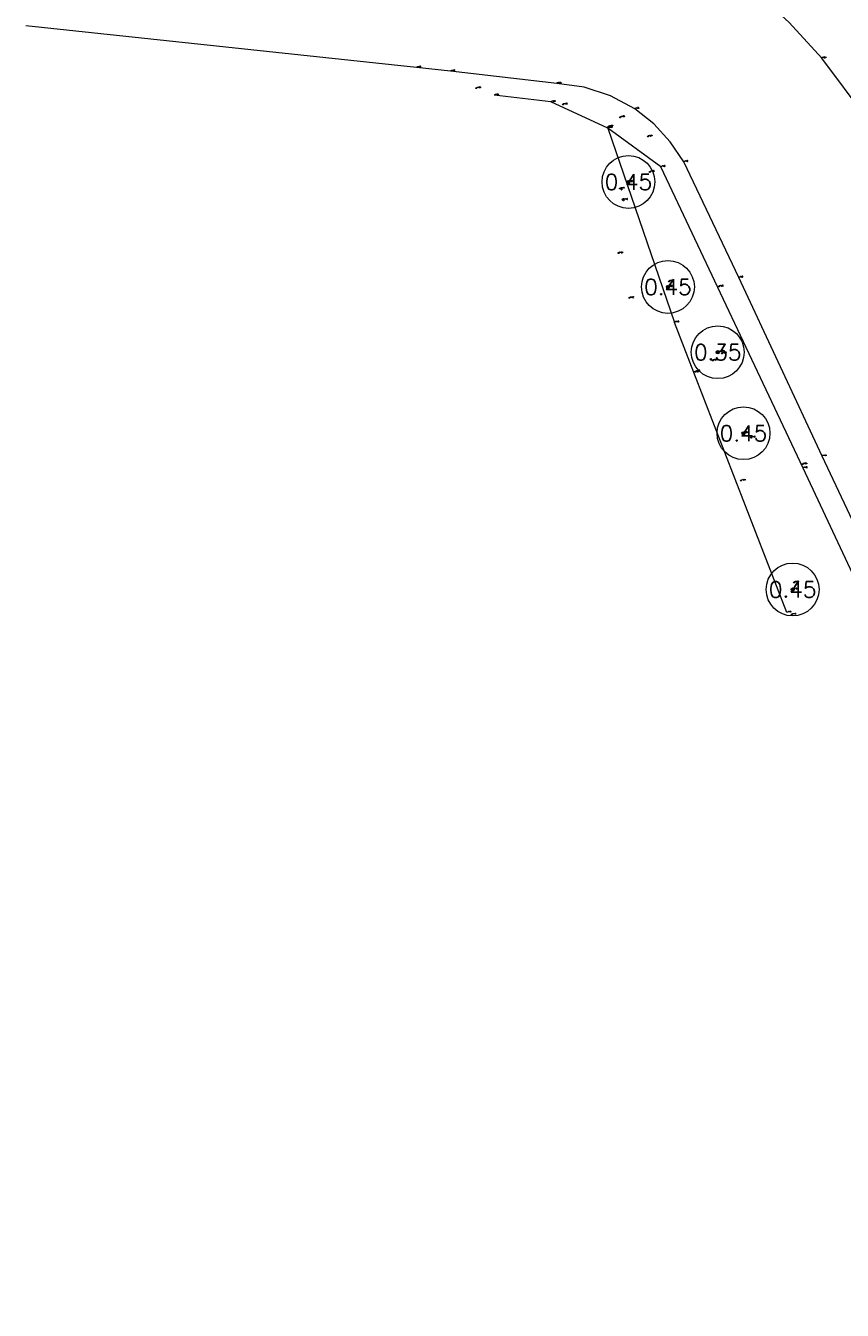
# Model space of a CAD drawing. Header units: metres. Extents: x 110598 to 111426, y 426464 to 427070.
# Tile 30 of 47: x 111085 to 111124, y 426728 to 426788. Entities that reach past the tile are written whole.
import ezdxf
from ezdxf.enums import TextEntityAlignment as Align

# ---------------------------------------------------------------- set-up
doc = ezdxf.new("R2010")
doc.units = ezdxf.units.M
doc.header["$MEASUREMENT"] = 0
for name, color, linetype, lineweight in [('B-GV-GR-BOOM-S', 90, 'Continuous', 13), ('B-GV-GR-BOOM_DIAMETER-T', 96, 'Continuous', 0), ('B-WA-OB-BESCHOEIING-G', 7, 'OB-BESCHOEIING', 13), ('B-WE-IE-MEUBILAIR_WEGMEUBILAIR-S', 4, 'Continuous', 30), ('B-WE-IE-TERREINAFSCHEIDING_KUNSTMATIG_HEKWERK-G', 22, 'IE-TERREINAFSCHEIDING-KUNSTMATIG', 13), ('DTM-Meetpunt', 40, 'Continuous', 0), ('mp', 7, 'Continuous', 0), ('X-XX-AL-HOOGTELABEL-S', 2, 'Continuous', 0)]:
    doc.layers.add(name, color=color, linetype=linetype, lineweight=lineweight)
doc.styles.add('LBD', font='txt.shx')
doc.styles.add('null', font='NLCS.shx')
doc.styles.get("Standard").update_dxf_attribs({"font": 'txt.shx'})
doc.linetypes.add('IE-TERREINAFSCHEIDING-KUNSTMATIG', pattern='A,4,["R",null,S=0.7500000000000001,R=90,X=0,Y=0],4,-2', length=10)
doc.linetypes.add('OB-BESCHOEIING', pattern='A,30,-5,["^A",null,S=1,R=0,X=0,Y=0],-5', length=40)

# ---------------------------------------------------------------- blocks, each defined once
blk = doc.blocks.new('MP')
at = {"layer": 'mp', "color": 0, "linetype": 'ByBlock', "lineweight": -2, "elevation": -0.036, "flags": 128}
blk.add_lwpolyline([(-0.005000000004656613, -0.008660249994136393), (-0.01000000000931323, 0), (-0.005000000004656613, 0.008660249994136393), (0.005000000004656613, 0.008660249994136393), (0.01000000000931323, 0), (0.005000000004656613, -0.008660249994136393), (-0.005000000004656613, -0.008660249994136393)], close=True, dxfattribs=at)
blk = doc.blocks.new('SGR-BOOM_01')
at = {"ltscale": 0.1}
h = blk.add_hatch(color=0, dxfattribs=at)
edge = h.paths.add_edge_path()
edge.add_arc((7.366995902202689e-12, -5.115907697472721e-12), 0.15, 0, 360)
at = {"color": 0}
for centre, radius in [((0, 0), 2.5), ((7.366995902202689e-12, -5.115907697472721e-12), 0.04499999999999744)]:
    blk.add_circle(centre, radius, dxfattribs=at)
at = {"color": 0, "ltscale": 0.1}
blk.add_circle((7.366995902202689e-12, -5.115907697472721e-12), 0.15, dxfattribs=at)
blk = doc.blocks.new('SIE-WEG_PAAL_ALGEMEEN_TYPE_01-SO')
h = blk.add_hatch(color=0)
edge = h.paths.add_edge_path()
edge.add_arc((2.273736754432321e-16, 0), 0.1875, 0, 360)
at = {"color": 0, "ltscale": 0.5}
blk.add_circle((2.273736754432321e-16, 0), 0.1875, dxfattribs=at)

msp = doc.modelspace()

# ---------------------------------------------------------------- linework, layer by layer
at = {"layer": 'B-WA-OB-BESCHOEIING-G', "elevation": -1.958}
msp.add_lwpolyline([(111103.361, 426786.502), (111084.8527989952, 426788.4753822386)], dxfattribs=at)
at = {"layer": 'B-WA-OB-BESCHOEIING-G'}
for points in [[(111133.959, 426765.0300000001, -1.607), (111127.792, 426777.853, -1.63), (111126.4117526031, 426781.0881076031, -1.634333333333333), (111124.6536333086, 426784.1344202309, -1.638666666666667), (111122.543, 426786.948, -1.643), (111120.9998249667, 426788.6290700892, -1.634), (111119.3304464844, 426790.1848854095, -1.625), (111117.545, 426791.6060000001, -1.616), (111115.7725342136, 426792.7572668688, -1.612), (111113.9216543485, 426793.7777050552, -1.608), (111112.002, 426794.662, -1.604)], [(111141.452, 426727.809, -1.979), (111137.911, 426735.261, -1.852), (111133.422, 426744.946, -1.965), (111126.642, 426759.461, -1.929), (111122.572, 426768.102, -1.911), (111118.612, 426776.56, -1.904), (111116.011, 426782.036, -1.898), (111115.3732467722, 426782.9891803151, -1.892), (111114.5938079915, 426783.8304633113, -1.886), (111113.692, 426784.539, -1.88), (111112.5411378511, 426785.1634980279, -1.888333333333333), (111111.2970748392, 426785.5718957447, -1.896666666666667), (111110, 426785.751, -1.905), (111104.969, 426786.324, -1.959), (111103.361, 426786.502, -1.958)]]:
    msp.add_polyline3d(points, dxfattribs=at)
at = {"layer": 'B-WE-IE-TERREINAFSCHEIDING_KUNSTMATIG_HEKWERK-G', "extrusion": (-0.01393834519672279, 0.001590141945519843, 0.9999015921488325), "elevation": -871.9719719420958}
msp.add_lwpolyline([(111098.9044197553, 426786.8061357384), (111096.2131515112, 426787.1131361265)], dxfattribs=at)
at = {"layer": 'B-WE-IE-TERREINAFSCHEIDING_KUNSTMATIG_HEKWERK-G', "extrusion": (-0.02519931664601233, 0.0735929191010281, 0.9969699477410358), "elevation": 28606.39237869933}
msp.add_lwpolyline([(-243377.1414263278, -366659.9027181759), (-243377.1414263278, -366650.1453891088)], dxfattribs=at)
at = {"layer": 'B-WE-IE-TERREINAFSCHEIDING_KUNSTMATIG_HEKWERK-G', "extrusion": (-0.9326037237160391, -0.3609020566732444, 2.421731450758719e-08), "elevation": -257650.5673968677}
msp.add_lwpolyline([(-357894.8559131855, -1.145760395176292), (-357907.0475865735, -1.144760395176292), (-357909.5875865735, -1.144760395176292)], dxfattribs=at)
at = {"layer": 'B-WE-IE-TERREINAFSCHEIDING_KUNSTMATIG_HEKWERK-G'}
msp.add_polyline3d([(111140.28, 426727.649, -1.905), (111136.949, 426734.8400000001, -1.91), (111132.649, 426743.998, -1.999), (111125.548, 426759.247, -1.898), (111121.662, 426767.534, -1.864), (111114.928, 426781.801, -1.958), (111112.421, 426783.637, -1.91), (111109.725, 426784.88, -1.935)], dxfattribs=at)

# ---------------------------------------------------------------- block references
at = {"layer": 'B-GV-GR-BOOM-S', "xscale": 0.5, "yscale": 0.5, "zscale": 0.5}
for p in [(111113.391, 426781.083, -1.199), (111115.263, 426776.11, -1.503), (111117.62, 426773.019, -1.181), (111118.84, 426769.182, -0.872), (111121.167, 426761.783, -1.175)]:
    msp.add_blockref('SGR-BOOM_01', p, dxfattribs=at)
at = {"layer": 'B-WE-IE-MEUBILAIR_WEGMEUBILAIR-S', "xscale": 0.1999999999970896, "yscale": 0.1999999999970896, "zscale": 0.1999999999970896}
msp.add_blockref('SIE-WEG_PAAL_ALGEMEEN_TYPE_01-SO', (111113.154, 426780.241, -1.359), dxfattribs=at)
at = {"layer": 'DTM-Meetpunt', "xscale": 2.5, "yscale": 2.5, "zscale": 2.5}
for p in [(111106.186, 426785.524, -1.945), (111110.291, 426784.756, -1.946), (111113.004, 426784.144, -1.85), (111112.451, 426783.706, -1.915), (111114.319, 426783.24, -1.868), (111114.408, 426781.558, -1.953), (111112.988, 426780.773, -1.125), (111112.923, 426777.714, -1.235), (111115.31, 426776.375, -1.482), (111117.681, 426776.136, -1.901), (111113.432, 426775.588, -1.122), (111117.388, 426772.632, -1.069), (111117.82, 426772.966, -1.283), (111116.571, 426772.104, -1.153), (111119.2, 426768.979, -1.303), (111121.642, 426767.722, -1.827), (111118.722, 426766.938, -1.138), (111121.239, 426762.121, -1.134), (111121.119, 426760.595, -1.134)]:
    msp.add_blockref('MP', p, dxfattribs=at)

# ---------------------------------------------------------------- texts
at = {"layer": 'B-GV-GR-BOOM-S'}
for s, p in [('-1.20', (111113.391, 426781.083)), ('-1.50', (111115.263, 426776.11)), ('-1.18', (111117.62, 426773.019)), ('-0.87', (111118.84, 426769.182)), ('-1.18', (111121.167, 426761.783))]:
    msp.add_text(s, height=0.05, dxfattribs=at).set_placement(p, align=Align.BOTTOM_LEFT)
at = {"layer": 'B-GV-GR-BOOM_DIAMETER-T', "linetype": 'Continuous', "style": 'LBD'}
for s, p in [('0.45', (111113.391, 426781.083, -1.199)), ('0.45', (111115.263, 426776.11, -1.503)), ('0.35', (111117.62, 426773.019, -1.181)), ('0.45', (111118.84, 426769.182, -0.872)), ('0.45', (111121.167, 426761.783, -1.175))]:
    msp.add_text(s, height=0.75, dxfattribs=at).set_placement(p, align=Align.MIDDLE_CENTER)
at = {"layer": 'B-WA-OB-BESCHOEIING-G'}
for s, p in [('-1.96', (111103.361, 426786.502)), ('-1.64', (111122.543, 426786.948)), ('-1.96', (111104.969, 426786.3240000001)), ('-1.91', (111110, 426785.751)), ('-1.88', (111113.692, 426784.539)), ('-1.90', (111116.011, 426782.0360000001)), ('-1.90', (111118.612, 426776.56)), ('-1.91', (111122.572, 426768.1020000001))]:
    msp.add_text(s, height=0.05, dxfattribs=at).set_placement(p, align=Align.BOTTOM_LEFT)
at = {"layer": 'B-WE-IE-MEUBILAIR_WEGMEUBILAIR-S'}
msp.add_text('-1.36', height=0.05, dxfattribs=at).set_placement((111113.154, 426780.241), align=Align.BOTTOM_LEFT)
at = {"layer": 'B-WE-IE-TERREINAFSCHEIDING_KUNSTMATIG_HEKWERK-G'}
for s, p in [('-1.97', (111107.034, 426785.187)), ('-1.94', (111109.725, 426784.88)), ('-1.91', (111112.421, 426783.637)), ('-1.96', (111114.928, 426781.801)), ('-1.15', (111115.5723087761, 426774.4338134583)), ('-1.15', (111116.489, 426772.065)), ('-1.86', (111121.662, 426767.534)), ('-1.15', (111120.889, 426760.695))]:
    msp.add_text(s, height=0.05, dxfattribs=at).set_placement(p, align=Align.BOTTOM_LEFT)
at = {"layer": 'X-XX-AL-HOOGTELABEL-S'}
for s, p in [('-1.95', (111106.186, 426785.524)), ('-1.95', (111110.291, 426784.756)), ('-1.85', (111113.004, 426784.144)), ('-1.92', (111112.451, 426783.706)), ('-1.87', (111114.319, 426783.24)), ('-1.95', (111114.408, 426781.5580000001)), ('-1.13', (111112.988, 426780.773)), ('-1.24', (111112.923, 426777.714)), ('-1.48', (111115.31, 426776.375)), ('-1.90', (111117.681, 426776.136)), ('-1.12', (111113.432, 426775.588)), ('-1.07', (111117.388, 426772.632)), ('-1.28', (111117.82, 426772.9660000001)), ('-1.15', (111116.571, 426772.104)), ('-1.30', (111119.2, 426768.979)), ('-1.83', (111121.642, 426767.722)), ('-1.14', (111118.722, 426766.9380000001)), ('-1.13', (111121.239, 426762.121)), ('-1.13', (111121.119, 426760.595))]:
    msp.add_text(s, height=0.05, dxfattribs=at).set_placement(p, align=Align.BOTTOM_LEFT)

doc.saveas('drawing.dxf')
